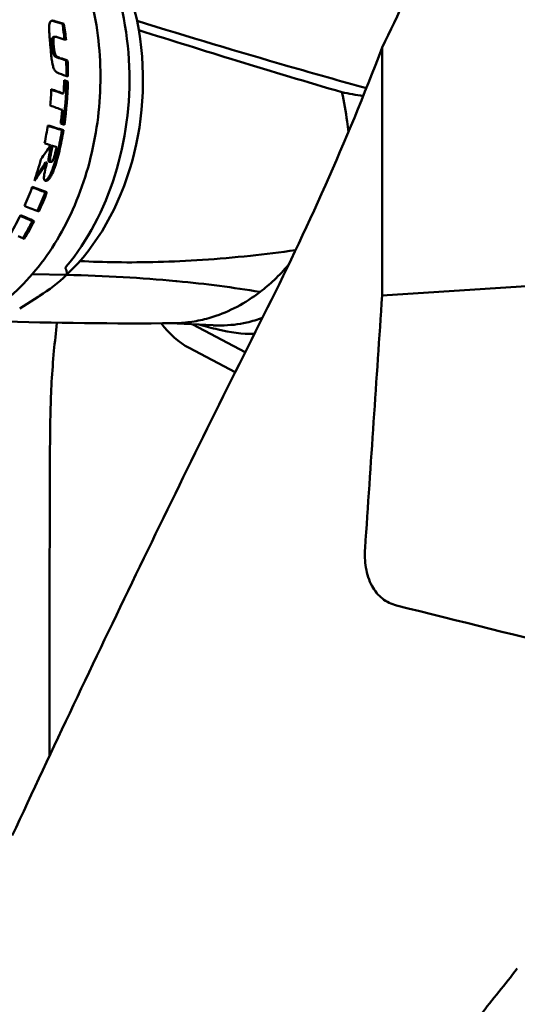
# Model space of a CAD drawing. Header units: millimetres. Extents: x 0 to 4686, y -120 to 1682.
# Tile 141 of 256: x 630 to 656, y 1330 to 1381. Entities that reach past the tile are written whole.
import ezdxf

# ---------------------------------------------------------------- set-up
doc = ezdxf.new("R2010")
doc.units = ezdxf.units.MM
doc.header["$LTSCALE"] = 2
doc.layers.add('Sichtbar (ISO)', color=7, linetype='Continuous', lineweight=50)

msp = doc.modelspace()

# ---------------------------------------------------------------- linework, layer by layer
at = {"layer": 'Sichtbar (ISO)'}
for p, q in [((632.242, 1380.3066), (632.3198, 1380.3074)), ((631.8087, 1379.6413), (631.8857, 1379.6421)), ((648.7018, 1379.097), (648.7018, 1366.3293)), ((632.4319, 1378.4259), (632.5081, 1378.4267)), ((632.4466, 1377.3428), (632.5225, 1377.3436)), ((632.2267, 1376.7205), (632.3027, 1376.7213)), ((632.2191, 1374.838), (632.2965, 1374.8389)), ((631.6587, 1374.0324), (631.7373, 1374.0332)), ((631.5894, 1373.2021), (631.6696, 1373.203)), ((631.4578, 1373.177), (631.3776, 1373.1762)), ((631.3575, 1371.6391), (631.4419, 1371.64)), ((630.696, 1370.1531), (630.7868, 1370.154)), ((648.7018, 1366.3293), (682.5198, 1368.4646)), ((632.4571, 1367.3867), (630.6891, 1367.4182)), ((632.2551, 1367.224), (632.2551, 1367.2241)), ((632.457, 1367.3866), (632.4405, 1367.3731)), ((631.0009, 1366.2555), (630.0422, 1365.6564)), ((637.7673, 1364.8938), (640.0044, 1364.7858)), ((641.6541, 1363.4087), (638.9553, 1364.8364)), ((641.6548, 1364.3556), (642.1101, 1364.3336)), ((641.1367, 1362.3714), (638.7698, 1363.6235))]:
    msp.add_line(p, q, dxfattribs=at)
for centre, major_axis, ratio, start_param, end_param in [((625.9721, 1377.1273), (0.6177, 12.7851), 0.7588802, 3.9330558, 5.7190459), ((627.273, 1377.0644), (-0.5791, -11.986), 0.7588802, 1.8945769, 2.2263613), ((365.4374, 1374.1522), (360.9783, -49.1748), 0.1674114, 0.7621274, 0.7640501), ((363.0907, 1374.1246), (-364.1496, 49.6068), 0.1674115, 3.9033917, 3.9052976), ((622.4615, 1377.2969), (0.6346, 13.1347), 0.7588802, 4.9179969, 4.9800726), ((622.4615, 1377.2969), (-0.6394, -13.2346), 0.7588802, 1.7731292, 1.836769), ((627.273, 1377.0644), (0.5791, 11.986), 0.7588802, 3.8101871, 5.0361696), ((629.4851, 1376.7314), (48.8874, -15.7658), 0.0685847, 1.5326797, 1.5409676), ((622.4615, 1377.2969), (0.6346, 13.1347), 0.7588802, 4.7741388, 4.8350383), ((622.4615, 1377.2969), (-0.6394, -13.2346), 0.7588802, 1.63044, 1.6928562), ((332.6302, 1374.1844), (392.1995, -53.4267), 0.1674144, 0.72341, 0.725178), ((622.4615, 1377.2969), (0.6346, 13.1347), 0.7588802, 4.5846589, 4.7525259), ((622.2644, 1377.3064), (0.6394, 13.2346), 0.7588802, 4.7048385, 4.7570887), ((622.4615, 1377.2969), (-0.6394, -13.2346), 0.7588802, 1.4422534, 1.6109677), ((621.6224, 1377.3374), (0.6394, 13.2346), 0.7588802, 4.6560448, 4.7196041), ((366.1091, 1374.7234), (343.9232, -49.5644), 0.1759579, 0.7117699, 0.7143238), ((364.1665, 1374.7029), (-346.554, 49.9435), 0.1759579, 3.85344, 3.8563138), ((365.1795, 1374.8574), (341.7007, -49.2434), 0.1759595, 0.6993988, 0.7023139), ((622.2644, 1377.3064), (0.6394, 13.2346), 0.7588802, 4.5884413, 4.6412069), ((621.6224, 1377.3374), (0.6394, 13.2346), 0.7588802, 4.5067851, 4.57802), ((233.7653, 1373.6896), (508.0438, -59.8695), 0.1472844, 0.6867903, 0.6891116), ((230.5692, 1373.6573), (-512.3164, 60.3731), 0.1472843, 3.8286262, 3.8311591), ((622.4615, 1377.2969), (0.6346, 13.1347), 0.7588802, 4.4767782, 4.5608506), ((622.4615, 1377.2969), (-0.6394, -13.2346), 0.7588802, 1.3373577, 1.4207581), ((623.423, 1377.2504), (-9.7044, -11.7817), 0.5570652, 1.6941335, 1.7527148), ((621.6224, 1377.3374), (0.6394, 13.2346), 0.7588802, 4.3523144, 4.4420147), ((623.2068, 1377.4689), (-9.0897, -12.1696), 0.607251, 1.5929557, 1.6696385), ((623.205, 1377.4726), (-9.0233, -12.0831), 0.607487, 1.6068821, 1.666934), ((621.6224, 1377.3374), (0.6394, 13.2346), 0.7588802, 4.2441762, 4.3273824), ((385.5596, 1374.7684), (299.9767, -40.2416), 0.1652142, 0.6329606, 0.6368848), ((382.7058, 1374.7566), (303.7347, -40.746), 0.1652136, 0.6337701, 0.6380646), ((622.4615, 1377.2969), (0.6346, 13.1347), 0.7588802, 4.221701, 4.3040289), ((622.4615, 1377.2969), (-0.6394, -13.2346), 0.7588802, 1.0820213, 1.1661072), ((408.7697, 1374.4971), (267.8274, -35.9258), 0.165221, 0.6144647, 0.6193438), ((621.6224, 1377.3374), (0.6394, 13.2346), 0.7588802, 4.1203629, 4.2036862), ((600.1387, 1378.3754), (41.5786, -14.7353), 0.079702, 0.7739066, 0.7959509), ((600.1387, 1378.3754), (41.8948, -14.8474), 0.079702, 0.7788722, 0.8031871), ((622.4615, 1377.2969), (-0.6394, -13.2346), 0.7588802, 0.9529904, 1.0377786), ((622.4615, 1377.2969), (0.6346, 13.1347), 0.7588802, 4.0920835, 4.1744057), ((493.7151, 1374.002), (158.7468, -24.2188), 0.1850554, 0.5639209, 0.5677106), ((648.1229, 1376.0571), (0.5694, 11.7863), 0.7588802, 2.3251916, 2.325193), ((640.5069, 1369.0105), (-0.2799, -5.7932), 0.7588802, 5.5395841, 5.9414399), ((642.2339, 1376.3416), (-0.5791, -11.986), 0.7588802, 6.1283362, 6.3347557)]:
    msp.add_ellipse(centre, major_axis=major_axis, ratio=ratio, start_param=start_param, end_param=end_param, dxfattribs=at)
for points, knots in [([(623.4463, 1363.9838), (624.5177, 1363.9321), (625.5996, 1364.1059), (627.678, 1364.8862), (628.6737, 1365.4944), (630.4815, 1367.0858), (631.292, 1368.0714), (632.6436, 1370.3197), (633.1837, 1371.5831), (633.9377, 1374.2584), (634.1513, 1375.67), (634.2303, 1378.4985), (634.0958, 1379.9149), (633.4913, 1382.6096), (633.0217, 1383.8875), (631.7932, 1386.1744), (631.035, 1387.1834), (629.3067, 1388.8266), (628.3377, 1389.4619), (626.4765, 1390.2165), (625.6045, 1390.4105), (624.7251, 1390.453)], [1.5260966, 1.5260966, 1.5260966, 1.5260966, 1.8426053, 1.8426053, 2.1606092, 2.1606092, 2.4808514, 2.4808514, 2.8021417, 2.8021417, 3.1236799, 3.1236799, 3.4452424, 3.4452424, 3.7667649, 3.7667649, 4.0879565, 4.0879565, 4.4078873, 4.4078873, 4.6676893, 4.6676893, 4.6676893, 4.6676893]), ([(652.7713, 1389.6471), (652.2579, 1387.8284), (651.6604, 1386.0342), (650.3018, 1382.5119), (649.5416, 1380.785), (648.7018, 1379.097)], [-1.1326526, -1.1326526, -1.1326526, -1.1326526, -0.5656999, -0.5656999, -0.0000148, -0.0000148, -0.0000148, -0.0000148]), ([(631.8518, 1380.4567), (631.8238, 1380.4656), (631.7953, 1380.4724), (631.744, 1380.4779), (631.7202, 1380.4777), (631.6728, 1380.4676), (631.6495, 1380.4567), (631.6149, 1380.4234), (631.5993, 1380.4018), (631.573, 1380.3288), (631.5656, 1380.2845), (631.5532, 1380.152), (631.5555, 1380.0451), (631.5688, 1379.7666), (631.592, 1379.5227), (631.6189, 1379.2198)], [-0.27167906, -0.27167906, -0.27167906, -0.27167906, -0.2411626, -0.2411626, -0.21466936, -0.21466936, -0.18495176, -0.18495176, -0.16232633, -0.16232633, -0.13850856, -0.13850856, -0.09183612, -0.09183612, -0.000001, -0.000001, -0.000001, -0.000001]), ([(636.0806, 1380.4612), (638.7161, 1379.654), (641.3286, 1378.869), (645.2081, 1377.7469), (646.551, 1377.3674), (647.887, 1377.0013)], [-2.3211515, -2.3211515, -2.3211515, -2.3211515, -1.1622596, -1.1622596, -0.5386117, -0.5386117, -0.5386117, -0.5386117]), ([(636.1692, 1379.9871), (637.8783, 1379.4498), (639.567, 1378.9236), (643.0484, 1377.8549), (644.8403, 1377.3138), (646.6258, 1376.7911)], [-1.5992503, -1.5992503, -1.5992503, -1.5992503, -0.8348188, -0.8348188, 0, 0, 0, 0]), ([(631.8087, 1379.6413), (631.7975, 1379.6412), (631.7875, 1379.64), (631.7645, 1379.6341), (631.7512, 1379.6278), (631.7297, 1379.6076), (631.7216, 1379.5952), (631.711, 1379.5683), (631.7064, 1379.5521), (631.699, 1379.4941), (631.6987, 1379.4545), (631.7022, 1379.324), (631.7114, 1379.2185), (631.716, 1379.1652)], [0.023090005, 0.023090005, 0.023090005, 0.023090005, 0.030170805, 0.030170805, 0.040990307, 0.040990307, 0.050614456, 0.050614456, 0.057738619, 0.057738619, 0.067551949, 0.067551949, 0.088733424, 0.088733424, 0.088733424, 0.088733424]), ([(632.0239, 1379.6126), (631.9911, 1379.6233), (631.9587, 1379.6329), (631.8988, 1379.6434), (631.8751, 1379.6434), (631.8416, 1379.635), (631.8283, 1379.6286), (631.8068, 1379.6085), (631.7986, 1379.5961), (631.7881, 1379.5694), (631.7834, 1379.5532), (631.7759, 1379.4951), (631.7755, 1379.4555), (631.7789, 1379.325), (631.7881, 1379.2192), (631.7926, 1379.166)], [0.000001, 0.000001, 0.000001, 0.000001, 0.014934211, 0.014934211, 0.030168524, 0.030168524, 0.04101326, 0.04101326, 0.050656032, 0.050656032, 0.057727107, 0.057727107, 0.067397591, 0.067397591, 0.088325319, 0.088325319, 0.088325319, 0.088325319]), ([(632.0776, 1377.7509), (632.0488, 1377.7605), (632.0221, 1377.7722), (631.9976, 1377.7856), (631.9731, 1377.799), (631.9508, 1377.8141), (631.9302, 1377.831), (631.9096, 1377.848), (631.8907, 1377.8668), (631.8734, 1377.8876), (631.8594, 1377.9044), (631.8464, 1377.9226), (631.8345, 1377.9421), (631.8317, 1377.9466), (631.829, 1377.9512), (631.8264, 1377.9558), (631.8124, 1377.9805), (631.8, 1378.0068), (631.7886, 1378.0355), (631.7771, 1378.0642), (631.7668, 1378.0952), (631.7571, 1378.1293), (631.7474, 1378.1634), (631.7385, 1378.2006), (631.7302, 1378.2404), (631.7263, 1378.2592), (631.7226, 1378.2785), (631.719, 1378.2984), (631.7149, 1378.3208), (631.711, 1378.3437), (631.7073, 1378.3674), (631.7002, 1378.4121), (631.6937, 1378.459), (631.6875, 1378.5084), (631.6814, 1378.5577), (631.6756, 1378.6094), (631.67, 1378.6636), (631.6673, 1378.6892), (631.6647, 1378.7152), (631.6621, 1378.7419), (631.6592, 1378.7718), (631.6563, 1378.8023), (631.6533, 1378.8336), (631.6478, 1378.8928), (631.6423, 1378.9545), (631.6366, 1379.0188), (631.6309, 1379.0832), (631.625, 1379.1502), (631.6189, 1379.2198)], [0, 0, 0, 0, 0.0769231, 0.0769231, 0.0769231, 0.1538462, 0.1538462, 0.1538462, 0.2307692, 0.2307692, 0.2307692, 0.2931853, 0.2931853, 0.2931853, 0.3076923, 0.3076923, 0.3076923, 0.3846154, 0.3846154, 0.3846154, 0.4615385, 0.4615385, 0.4615385, 0.5384615, 0.5384615, 0.5384615, 0.5747212, 0.5747212, 0.5747212, 0.6153846, 0.6153846, 0.6153846, 0.6923077, 0.6923077, 0.6923077, 0.7692308, 0.7692308, 0.7692308, 0.8054908, 0.8054908, 0.8054908, 0.8461538, 0.8461538, 0.8461538, 0.9230769, 0.9230769, 0.9230769, 1, 1, 1, 1]), ([(631.716, 1379.1652), (631.7187, 1379.1341), (631.7214, 1379.1041), (631.7243, 1379.075), (631.7272, 1379.0459), (631.7303, 1379.0177), (631.7336, 1378.9907), (631.7362, 1378.97), (631.7389, 1378.9499), (631.7418, 1378.9307), (631.7426, 1378.9249), (631.7435, 1378.9192), (631.7444, 1378.9135), (631.7483, 1378.8891), (631.7526, 1378.8662), (631.7574, 1378.8447), (631.7622, 1378.8232), (631.7676, 1378.8031), (631.7737, 1378.7845), (631.7799, 1378.766), (631.7868, 1378.7489), (631.7946, 1378.7333), (631.8025, 1378.7177), (631.8113, 1378.7036), (631.8212, 1378.6904), (631.8311, 1378.6773), (631.8421, 1378.6651), (631.8542, 1378.6539), (631.8663, 1378.6426), (631.8795, 1378.6321), (631.894, 1378.6224), (631.9085, 1378.6126), (631.9243, 1378.6036), (631.941, 1378.5953), (631.9576, 1378.587), (631.9752, 1378.5794), (631.9935, 1378.5723), (632.0118, 1378.5652), (632.0309, 1378.5586), (632.0506, 1378.552)], [0, 0, 0, 0, 0.0833333, 0.0833333, 0.0833333, 0.1666667, 0.1666667, 0.1666667, 0.2307092, 0.2307092, 0.2307092, 0.25, 0.25, 0.25, 0.3333333, 0.3333333, 0.3333333, 0.4166667, 0.4166667, 0.4166667, 0.5, 0.5, 0.5, 0.5833333, 0.5833333, 0.5833333, 0.6666667, 0.6666667, 0.6666667, 0.75, 0.75, 0.75, 0.8333333, 0.8333333, 0.8333333, 0.9166667, 0.9166667, 0.9166667, 1, 1, 1, 1]), ([(632.1269, 1378.5528), (632.0934, 1378.5639), (632.0569, 1378.5769), (631.9888, 1378.6097), (631.9565, 1378.6299), (631.9097, 1378.6743), (631.8924, 1378.6955), (631.8675, 1378.7395), (631.8556, 1378.765), (631.8335, 1378.8413), (631.8242, 1378.8876), (631.8055, 1379.0213), (631.7986, 1379.0964), (631.7926, 1379.166)], [-0.16838316, -0.16838316, -0.16838316, -0.16838316, -0.12810349, -0.12810349, -0.08701623, -0.08701623, -0.05939472, -0.05939472, -0.03991659, -0.03991659, -0.02110459, -0.02110459, -0.000001, -0.000001, -0.000001, -0.000001]), ([(642.5994, 1365.2959), (643.6816, 1367.4502), (644.7479, 1369.6872), (646.7871, 1374.2726), (647.7723, 1376.6431), (648.7018, 1379.097)], [-1.9117562, -1.9117562, -1.9117562, -1.9117562, -0.9480891, -0.9480891, 0, 0, 0, 0]), ([(646.6258, 1376.7911), (646.7415, 1376.2856), (646.8311, 1375.7806), (646.9235, 1375.1002), (646.9448, 1374.9223), (646.963, 1374.7446)], [0.00002542, 0.00002542, 0.00002542, 0.00002542, 0.15964668, 0.15964668, 0.21615967, 0.21615967, 0.21615967, 0.21615967]), ([(631.3531, 1372.2323), (631.3627, 1372.2354), (631.3723, 1372.2396), (631.3975, 1372.2535), (631.4191, 1372.2682), (631.476, 1372.3261), (631.5026, 1372.3615), (631.5554, 1372.4418), (631.5924, 1372.5046), (631.7498, 1372.8421), (631.8828, 1373.2343), (632.0056, 1373.7625)], [0.00734179, 0.00734179, 0.00734179, 0.00734179, 0.011388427, 0.011388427, 0.017839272, 0.017839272, 0.024674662, 0.024674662, 0.032822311, 0.032822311, 0.053581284, 0.053581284, 0.053581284, 0.053581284]), ([(631.3856, 1372.2264), (631.399, 1372.2257), (631.4131, 1372.227), (631.4398, 1372.234), (631.452, 1372.2389), (631.4799, 1372.2543), (631.5015, 1372.269), (631.5581, 1372.3268), (631.5847, 1372.3621), (631.6373, 1372.4425), (631.6741, 1372.5055), (631.8306, 1372.843), (631.9627, 1373.235), (632.0846, 1373.7633)], [0.000001, 0.000001, 0.000001, 0.000001, 0.006213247, 0.006213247, 0.011348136, 0.011348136, 0.017853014, 0.017853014, 0.024772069, 0.024772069, 0.033024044, 0.033024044, 0.054003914, 0.054003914, 0.054003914, 0.054003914]), ([(631.5701, 1373.2055), (631.5589, 1373.2093), (631.5491, 1373.2159), (631.5351, 1373.2345), (631.5307, 1373.2449), (631.5234, 1373.2748), (631.5225, 1373.2959), (631.5239, 1373.3356), (631.5259, 1373.3773), (631.5612, 1373.5948), (631.6083, 1373.7995), (631.6587, 1374.0324)], [-0.24950381, -0.24950381, -0.24950381, -0.24950381, -0.20481316, -0.20481316, -0.16815211, -0.16815211, -0.11378227, -0.11378227, -0.07221125, -0.07221125, -0.000001, -0.000001, -0.000001, -0.000001]), ([(631.6502, 1373.2063), (631.639, 1373.2102), (631.6292, 1373.2167), (631.6152, 1373.2353), (631.6107, 1373.2457), (631.6034, 1373.2756), (631.6024, 1373.2966), (631.6041, 1373.3486), (631.6079, 1373.3918), (631.6406, 1373.5957), (631.6873, 1373.8006), (631.7373, 1374.0332)], [-0.17197263, -0.17197263, -0.17197263, -0.17197263, -0.15039818, -0.15039818, -0.13268255, -0.13268255, -0.10641692, -0.10641692, -0.07207955, -0.07207955, -0.000001, -0.000001, -0.000001, -0.000001]), ([(631.6502, 1373.2063), (631.6561, 1373.2043), (631.6624, 1373.203), (631.6743, 1373.203), (631.6799, 1373.2038), (631.6929, 1373.2085), (631.6999, 1373.2127), (631.7142, 1373.2253), (631.721, 1373.2335), (631.737, 1373.2567), (631.7459, 1373.2736), (631.7657, 1373.3153), (631.7795, 1373.3476), (631.8436, 1373.5287), (631.897, 1373.736), (631.9477, 1373.9684)], [0.000001, 0.000001, 0.000001, 0.000001, 0.00298318, 0.00298318, 0.005455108, 0.005455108, 0.008545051, 0.008545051, 0.011916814, 0.011916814, 0.017240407, 0.017240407, 0.024280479, 0.024280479, 0.04390597, 0.04390597, 0.04390597, 0.04390597]), ([(631.5701, 1373.2055), (631.576, 1373.2034), (631.5822, 1373.2021), (631.589, 1373.2021), (631.5892, 1373.2021), (631.5894, 1373.2021)], [0.000001, 0.000001, 0.000001, 0.000001, 0.0029858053, 0.0029858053, 0.0030827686, 0.0030827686, 0.0030827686, 0.0030827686]), ([(631.3856, 1372.2264), (631.3677, 1372.2273), (631.351, 1372.2313), (631.3225, 1372.2488), (631.3117, 1372.2616), (631.2969, 1372.2937), (631.2907, 1372.3154), (631.2852, 1372.3886), (631.2882, 1372.4327), (631.3223, 1372.7097), (631.4344, 1373.0906), (631.4578, 1373.177)], [-0.046662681, -0.046662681, -0.046662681, -0.046662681, -0.041667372, -0.041667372, -0.036724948, -0.036724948, -0.032392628, -0.032392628, -0.027303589, -0.027303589, -0.000001, -0.000001, -0.000001, -0.000001]), ([(633.1384, 1368.0951), (633.7537, 1368.0633), (635.0676, 1368.0205), (637.1399, 1368.035), (639.4226, 1368.1408), (641.8111, 1368.3438), (643.4496, 1368.5474), (644.2425, 1368.6612)], [0.01617969, 0.01617969, 0.01617969, 0.01617969, 0.2, 0.4, 0.6, 0.8, 0.97976715, 0.97976715, 0.97976715, 0.97976715]), ([(632.3998, 1367.7283), (632.3973, 1367.7331), (632.3975, 1367.7407), (632.4049, 1367.7581), (632.409, 1367.7659), (632.4216, 1367.785), (632.4301, 1367.7964), (632.44, 1367.8084)], [0.238874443, 0.238874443, 0.238874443, 0.238874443, 0.248979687, 0.248979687, 0.254214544, 0.254214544, 0.2594494, 0.2594494, 0.2594494, 0.2594494]), ([(643.8775, 1367.8964), (643.8738, 1367.8922), (643.8702, 1367.8879), (643.8665, 1367.8837), (643.639, 1367.6207), (643.3983, 1367.3669), (643.1551, 1367.1355), (642.9119, 1366.9041), (642.6666, 1366.6945), (642.4147, 1366.5026)], [0.3279739, 0.3279739, 0.3279739, 0.3279739, 0.33333333, 0.33333333, 0.33333333, 0.66666667, 0.66666667, 0.66666667, 0.99997322, 0.99997322, 0.99997322, 0.99997322]), ([(631.0009, 1366.2555), (631.0237, 1366.2698), (631.0466, 1366.2842), (631.554, 1366.608), (632.0187, 1366.9723), (632.457, 1367.3867)], [-0.22045294, -0.22045294, -0.22045294, -0.22045294, -0.210563, -0.210563, -0.00003936, -0.00003936, -0.00003936, -0.00003936]), ([(632.457, 1367.3867), (633.4525, 1367.3623), (634.4216, 1367.3232), (636.2933, 1367.2159), (637.1957, 1367.1483), (638.0815, 1367.0651), (638.0921, 1367.0641), (638.1027, 1367.0631)], [-0.89664309, -0.89664309, -0.89664309, -0.89664309, -0.44521692, -0.44521692, 0, 0, 0.0053829, 0.0053829, 0.0053829, 0.0053829]), ([(638.1027, 1367.0631), (638.1133, 1367.0621), (638.1238, 1367.0612), (638.8837, 1366.9891), (639.6124, 1366.9076), (641.0345, 1366.7227), (641.7271, 1366.6193), (642.4037, 1366.5045), (642.4092, 1366.5035), (642.4147, 1366.5026)], [-0.00538276, -0.00538276, -0.00538276, -0.00538276, 0, 0, 0.3817416, 0.3817416, 0.76669828, 0.76669828, 0.76985968, 0.76985968, 0.76985968, 0.76985968]), ([(642.4147, 1366.5026), (642.0372, 1366.2148), (641.6402, 1365.9621), (640.8248, 1365.5317), (640.4114, 1365.3568), (639.7006, 1365.1326), (639.4139, 1365.0613), (638.8372, 1364.9552), (638.549, 1364.9209), (638.1614, 1364.8998), (638.0629, 1364.8967), (637.9643, 1364.8957)], [-0.90902925, -0.90902925, -0.90902925, -0.90902925, -0.73757727, -0.73757727, -0.56757107, -0.56757107, -0.45473233, -0.45473233, -0.34159674, -0.34159674, -0.30306652, -0.30306652, -0.30306652, -0.30306652]), ([(629.6601, 1338.5095), (631.7439, 1342.9996), (633.8662, 1347.4818), (638.1795, 1356.4109), (640.3702, 1360.8577), (642.5994, 1365.2959)], [-3.9789833, -3.9789833, -3.9789833, -3.9789833, -1.9855245, -1.9855245, -0.0000017, -0.0000017, -0.0000017, -0.0000017]), ([(642.5402, 1365.1782), (642.2773, 1365.0768), (642.006, 1364.9942), (641.2986, 1364.834), (640.8562, 1364.7831), (640.2711, 1364.7768), (640.138, 1364.7793), (640.0043, 1364.7857)], [1.61464195, 1.61464195, 1.61464195, 1.61464195, 1.73367378, 1.73367378, 1.9151618, 1.9151618, 1.96831763, 1.96831763, 1.96831763, 1.96831763]), ([(631.5913, 1356.4647), (631.5926, 1356.8761), (631.5941, 1357.3068), (631.5963, 1357.732), (631.5985, 1358.1627), (631.6012, 1358.5879), (631.606, 1359.0176), (631.608, 1359.196), (631.6102, 1359.371), (631.6129, 1359.5524), (631.6165, 1359.808), (631.6208, 1360.0797), (631.6271, 1360.3587), (631.638, 1360.8358), (631.6564, 1361.3557), (631.6864, 1361.8787), (631.7165, 1362.4017), (631.7572, 1362.9278), (631.8072, 1363.465), (631.8509, 1363.9345), (631.9015, 1364.4123), (631.9603, 1364.92)], [0.47193675, 0.47193675, 0.47193675, 0.47193675, 0.49056604, 0.49056604, 0.49056604, 0.50943396, 0.50943396, 0.50943396, 0.51726598, 0.51726598, 0.51726598, 0.52830189, 0.52830189, 0.52830189, 0.54716981, 0.54716981, 0.54716981, 0.56603774, 0.56603774, 0.56603774, 0.58252935, 0.58252935, 0.58252935, 0.58252935]), ([(649.4385, 1350.3604), (649.3075, 1350.3931), (649.1808, 1350.4386), (648.9357, 1350.558), (648.8197, 1350.6313), (648.4929, 1350.8913), (648.3177, 1351.1094), (648.0203, 1351.6485), (647.9192, 1351.9751), (647.809, 1352.6381), (647.7989, 1352.9795), (647.8215, 1353.3151)], [0.00000216, 0.00000216, 0.00000216, 0.00000216, 0.04048716, 0.04048716, 0.08182112, 0.08182112, 0.16598659, 0.16598659, 0.26711857, 0.26711857, 0.36819888, 0.36819888, 0.36819888, 0.36819888]), ([(631.5771, 1342.6145), (631.5773, 1343.0916), (631.5775, 1343.5537), (631.5777, 1344.0023), (631.5781, 1344.8681), (631.5785, 1345.6835), (631.5789, 1346.4537), (631.5793, 1347.2239), (631.5798, 1347.9489), (631.5803, 1348.6334), (631.5803, 1348.6598), (631.5803, 1348.6861), (631.5803, 1348.7123)], [0.329846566, 0.329846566, 0.329846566, 0.329846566, 0.339622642, 0.339622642, 0.339622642, 0.358490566, 0.358490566, 0.358490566, 0.377358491, 0.377358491, 0.377358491, 0.378085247, 0.378085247, 0.378085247, 0.378085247])]:
    msp.add_open_spline(points, degree=3, knots=knots, dxfattribs=at)
for points in [[(631.7737, 1380.4559), (631.7491, 1380.4637), (631.7241, 1380.4699), (631.6997, 1380.4733)], [(632.0506, 1378.552), (632.1778, 1378.51), (632.3049, 1378.4679), (632.4319, 1378.4259)], [(632.5081, 1378.4267), (632.3811, 1378.4687), (632.254, 1378.5108), (632.1269, 1378.5528)], [(632.326, 1377.3855), (632.3662, 1377.3712), (632.4064, 1377.357), (632.4466, 1377.3428)], [(632.5225, 1377.3436), (632.4572, 1377.3667), (632.3918, 1377.3899), (632.3264, 1377.413)], [(646.6258, 1376.7911), (646.9909, 1376.7215), (647.3565, 1376.6552), (647.723, 1376.5922)], [(632.1517, 1375.1887), (632.2146, 1375.1655), (632.2773, 1375.1423), (632.3401, 1375.1191)], [(631.3237, 1374.1605), (631.4271, 1374.1287), (631.5303, 1374.0969), (631.6335, 1374.0652)], [(631.7373, 1374.0332), (631.8075, 1374.0116), (631.8776, 1373.99), (631.9477, 1373.9684)], [(632.4237, 1367.3595), (632.4348, 1367.3685), (632.4458, 1367.3775), (632.457, 1367.3867)], [(648.7018, 1366.3293), (648.4077, 1361.9912), (648.1142, 1357.6532), (647.8215, 1353.3151)], [(637.9645, 1364.8957), (634.907, 1364.8653), (631.8465, 1364.9007), (628.7868, 1365.0003)], [(640.259, 1364.5673), (639.9287, 1364.652), (639.5983, 1364.7366), (639.2678, 1364.8213)], [(642.1166, 1364.3333), (642.1145, 1364.3334), (642.1123, 1364.3335), (642.1101, 1364.3336)], [(631.5803, 1348.7123), (631.5822, 1351.2965), (631.5834, 1353.881), (631.5913, 1356.4647)], [(649.4385, 1350.3604), (655.8713, 1348.7574), (662.3043, 1347.1548), (668.7374, 1345.5525)], [(653.76, 1329.2727), (654.3871, 1330.065), (655.019, 1330.8594), (655.6571, 1331.6538)]]:
    msp.add_open_spline(points, degree=3, dxfattribs=at)
msp.add_rational_spline([(632.3998, 1367.7283), (632.4902, 1367.5493), (632.4571, 1367.3867)], [1.01006049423, 1.01038811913, 1.00672127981], degree=2, dxfattribs=at)

doc.saveas('drawing.dxf')
